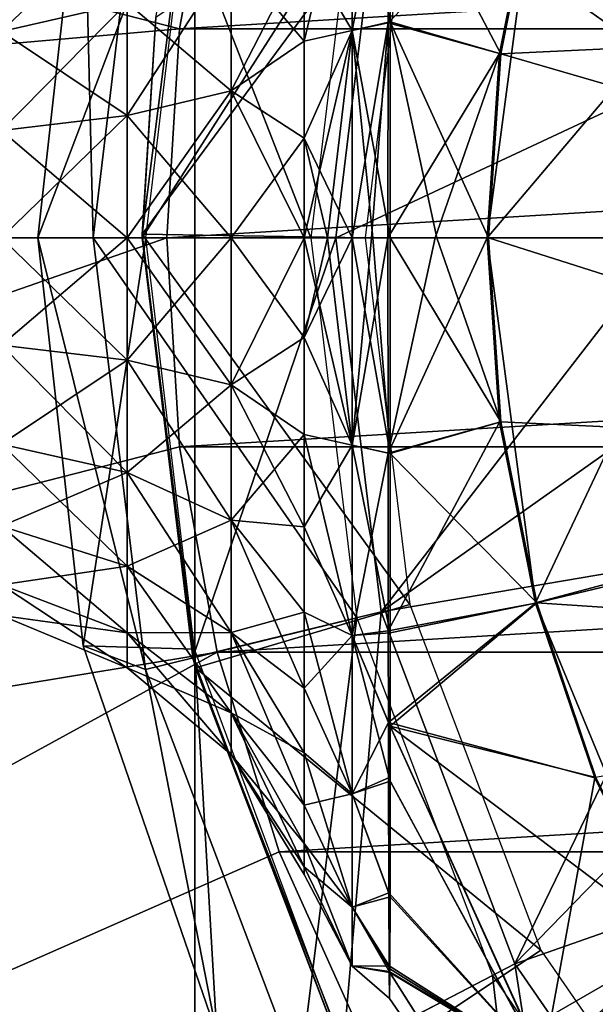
# Model space of a CAD drawing. Header units: millimetres. Extents: x -110 to 119, y -127 to 212.
# Tile 40 of 186: x -90.99 to -86.09, y -6.52 to 1.86. Entities that reach past the tile are written whole.
import ezdxf

# ---------------------------------------------------------------- set-up
doc = ezdxf.new("R2010")
doc.units = ezdxf.units.MM
doc.header["$LTSCALE"] = 26.699852
for name, color, linetype in [('10', 7, 'CONTINUOUS'), ('18', 7, 'CONTINUOUS'), ('22', 7, 'CONTINUOUS'), ('426', 7, 'CONTINUOUS'), ('427', 7, 'CONTINUOUS'), ('428', 7, 'CONTINUOUS'), ('429', 7, 'CONTINUOUS'), ('430', 7, 'CONTINUOUS'), ('431', 7, 'CONTINUOUS'), ('501', 7, 'CONTINUOUS'), ('502', 7, 'CONTINUOUS'), ('503', 7, 'CONTINUOUS'), ('504', 7, 'CONTINUOUS'), ('506', 7, 'CONTINUOUS'), ('507', 7, 'CONTINUOUS'), ('508', 7, 'CONTINUOUS'), ('511', 7, 'CONTINUOUS'), ('512', 7, 'CONTINUOUS'), ('514', 7, 'CONTINUOUS'), ('516', 7, 'CONTINUOUS'), ('521', 7, 'CONTINUOUS'), ('522', 7, 'CONTINUOUS'), ('53', 7, 'CONTINUOUS'), ('54', 7, 'CONTINUOUS'), ('6', 7, 'CONTINUOUS'), ('9', 7, 'CONTINUOUS')]:
    doc.layers.add(name, color=color, linetype=linetype)

msp = doc.modelspace()

# ---------------------------------------------------------------- linework, layer by layer
at = {"layer": '10', "color": 7, "linetype": 'CONTINUOUS', "true_color": 0xa2afbf}
for points in [[(-109.3275, 6.8282, -53), (-110, 0, -53), (-89.6321, 1.7803, -36), (-109.3275, 6.8282, -53)], [(-89.3118, 3.5268, -36), (-109.3275, 6.8282, -53), (-89.6321, 1.7803, -36), (-89.3118, 3.5268, -36)], [(-110, 0, -53), (-89.7402, 0, -36), (-89.6321, 1.7803, -36), (-110, 0, -53)]]:
    msp.add_3dface(points, dxfattribs=at)
at = {"layer": '18', "color": 7, "linetype": 'CONTINUOUS', "true_color": 0xa2afbf}
for points in [[(-89.5, 8.3716, -21), (-89.5, -8.3716, -21), (-60.5, 8.3716, -21), (-89.5, 8.3716, -21)], [(-60.5, 8.3716, -21), (-89.5, -8.3716, -21), (-60.5, -8.3716, -21), (-60.5, 8.3716, -21)]]:
    msp.add_3dface(points, dxfattribs=at)
at = {"layer": '22', "color": 7, "linetype": 'CONTINUOUS', "true_color": 0xa2afbf}
for points in [[(-89.5, -8.3716, -21), (-89.5, 8.3716, -21), (-89.5, -8.3716, -35), (-89.5, -8.3716, -21)], [(-89.5, -8.3716, -35), (-89.5, 8.3716, -21), (-89.5, 8.3716, -35), (-89.5, -8.3716, -35)]]:
    msp.add_3dface(points, dxfattribs=at)
at = {"layer": '426', "color": 7, "linetype": 'CONTINUOUS', "true_color": 0xa2afbf}
for points in [[(-87.9135, -3.1828, 20.8), (-85.45, 0, 40.7), (-88.3, 0, 20.8), (-87.9135, -3.1828, 20.8)], [(-85.3579, -1.3754, 40.7), (-85.45, 0, 40.7), (-87.9135, -3.1828, 20.8), (-85.3579, -1.3754, 40.7)], [(-85.0939, -2.7047, 40.7), (-85.3579, -1.3754, 40.7), (-87.9135, -3.1828, 20.8), (-85.0939, -2.7047, 40.7)], [(-86.7766, -6.1807, 20.8), (-85.0939, -2.7047, 40.7), (-87.9135, -3.1828, 20.8), (-86.7766, -6.1807, 20.8)], [(-84.6535, -3.9986, 40.7), (-85.0939, -2.7047, 40.7), (-86.7766, -6.1807, 20.8), (-84.6535, -3.9986, 40.7)], [(-84.05, -5.225, 40.7), (-84.6535, -3.9986, 40.7), (-86.7766, -6.1807, 20.8), (-84.05, -5.225, 40.7)], [(-84.9553, -8.8194, 20.8), (-84.05, -5.225, 40.7), (-86.7766, -6.1807, 20.8), (-84.9553, -8.8194, 20.8)]]:
    msp.add_3dface(points, dxfattribs=at)
at = {"layer": '427', "color": 7, "linetype": 'CONTINUOUS', "true_color": 0xa2afbf}
for points in [[(-89.517, -3.5722, 17.5), (-88.3, 0, 20.8), (-89.95, 0, 17.5), (-89.517, -3.5722, 17.5)], [(-87.9135, -3.1828, 20.8), (-88.3, 0, 20.8), (-89.517, -3.5722, 17.5), (-87.9135, -3.1828, 20.8)], [(-88.24, -6.9429, 17.5), (-87.9135, -3.1828, 20.8), (-89.517, -3.5722, 17.5), (-88.24, -6.9429, 17.5)], [(-86.7766, -6.1807, 20.8), (-87.9135, -3.1828, 20.8), (-88.24, -6.9429, 17.5), (-86.7766, -6.1807, 20.8)], [(-86.1935, -9.9101, 17.5), (-86.7766, -6.1807, 20.8), (-88.24, -6.9429, 17.5), (-86.1935, -9.9101, 17.5)], [(-84.9553, -8.8194, 20.8), (-86.7766, -6.1807, 20.8), (-86.1935, -9.9101, 17.5), (-84.9553, -8.8194, 20.8)]]:
    msp.add_3dface(points, dxfattribs=at)
at = {"layer": '428', "color": 7, "linetype": 'CONTINUOUS', "true_color": 0xa2afbf}
for points in [[(-89.4797, 3.7205, 12.5), (-89.9499, 0.0316, 12.5), (-89.4797, 3.7205, 17.5), (-89.4797, 3.7205, 12.5)], [(-89.4797, 3.7205, 17.5), (-89.9499, 0.0316, 12.5), (-89.8319, 1.8751, 17.5), (-89.4797, 3.7205, 17.5)], [(-89.9499, 0.0316, 12.5), (-89.95, 0, 17.5), (-89.8319, 1.8751, 17.5), (-89.9499, 0.0316, 12.5)], [(-89.4951, -3.6595, 12.5), (-89.95, 0, 17.5), (-89.9499, 0.0316, 12.5), (-89.4951, -3.6595, 12.5)], [(-89.517, -3.5722, 17.5), (-89.95, 0, 17.5), (-89.4951, -3.6595, 12.5), (-89.517, -3.5722, 17.5)], [(-88.24, -6.9429, 17.5), (-89.517, -3.5722, 17.5), (-89.4951, -3.6595, 12.5), (-88.24, -6.9429, 17.5)], [(-88.143, -7.1245, 12.5), (-88.24, -6.9429, 17.5), (-89.4951, -3.6595, 12.5), (-88.143, -7.1245, 12.5)]]:
    msp.add_3dface(points, dxfattribs=at)
at = {"layer": '429', "color": 7, "linetype": 'CONTINUOUS', "true_color": 0xa2afbf}
for points in [[(-89.9499, 0.0316, 12.5), (-89.4797, 3.7205, 12.5), (-87.6706, 3.1223, 12.5), (-89.9499, 0.0316, 12.5)], [(-88.0497, 0, 12.5), (-89.9499, 0.0316, 12.5), (-87.6706, 3.1223, 12.5), (-88.0497, 0, 12.5)], [(-89.4951, -3.6595, 12.5), (-89.9499, 0.0316, 12.5), (-87.6706, -3.1223, 12.5), (-89.4951, -3.6595, 12.5)], [(-89.9499, 0.0316, 12.5), (-88.0497, 0, 12.5), (-87.6706, -3.1223, 12.5), (-89.9499, 0.0316, 12.5)], [(-86.5554, -6.0634, 12.5), (-89.4951, -3.6595, 12.5), (-87.6706, -3.1223, 12.5), (-86.5554, -6.0634, 12.5)], [(-88.143, -7.1245, 12.5), (-89.4951, -3.6595, 12.5), (-86.5554, -6.0634, 12.5), (-88.143, -7.1245, 12.5)], [(-84.7685, -8.6529, 12.5), (-88.143, -7.1245, 12.5), (-86.5554, -6.0634, 12.5), (-84.7685, -8.6529, 12.5)]]:
    msp.add_3dface(points, dxfattribs=at)
at = {"layer": '430', "color": 7, "linetype": 'CONTINUOUS', "true_color": 0xa2afbf}
for points in [[(-88.3, 0, 20.8), (-85.3579, 1.3754, 40.7), (-87.9136, 3.1825, 20.8), (-88.3, 0, 20.8)], [(-85.3579, 1.3754, 40.7), (-85.0939, 2.7047, 40.7), (-87.9136, 3.1825, 20.8), (-85.3579, 1.3754, 40.7)], [(-85.45, 0, 40.7), (-85.3579, 1.3754, 40.7), (-88.3, 0, 20.8), (-85.45, 0, 40.7)]]:
    msp.add_3dface(points, dxfattribs=at)
at = {"layer": '431', "color": 7, "linetype": 'CONTINUOUS', "true_color": 0xa2afbf}
for points in [[(-89.95, 0, 17.5), (-88.3, 0, 20.8), (-87.9136, 3.1825, 20.8), (-89.95, 0, 17.5)], [(-89.8319, 1.8751, 17.5), (-89.95, 0, 17.5), (-87.9136, 3.1825, 20.8), (-89.8319, 1.8751, 17.5)]]:
    msp.add_3dface(points, dxfattribs=at)
at = {"layer": '501', "color": 7, "linetype": 'CONTINUOUS', "true_color": 0xa2afbf}
for points in [[(-81.2362, 1.8317, 42.1), (-86.5906, 3.1063, 42.1), (-80.4678, 3.514, 42.1), (-81.2362, 1.8317, 42.1)], [(-86.897, 1.5668, 42.1), (-86.5906, 3.1063, 42.1), (-81.2362, 1.8317, 42.1), (-86.897, 1.5668, 42.1)], [(-81.4997, 0, 42.1), (-86.897, 1.5668, 42.1), (-81.2362, 1.8317, 42.1), (-81.4997, 0, 42.1)], [(-86.9997, 0, 42.1), (-86.897, 1.5668, 42.1), (-81.4997, 0, 42.1), (-86.9997, 0, 42.1)], [(-86.897, -1.5668, 42.1), (-86.9997, 0, 42.1), (-81.2362, -1.8317, 42.1), (-86.897, -1.5668, 42.1)], [(-86.9997, 0, 42.1), (-81.4997, 0, 42.1), (-81.2362, -1.8317, 42.1), (-86.9997, 0, 42.1)], [(-86.5906, -3.1063, 42.1), (-86.897, -1.5668, 42.1), (-81.2362, -1.8317, 42.1), (-86.5906, -3.1063, 42.1)], [(-80.4678, -3.514, 42.1), (-86.5906, -3.1063, 42.1), (-81.2362, -1.8317, 42.1), (-80.4678, -3.514, 42.1)], [(-86.086, -4.5927, 42.1), (-86.5906, -3.1063, 42.1), (-80.4678, -3.514, 42.1), (-86.086, -4.5927, 42.1)]]:
    msp.add_3dface(points, dxfattribs=at)
at = {"layer": '502', "color": 7, "linetype": 'CONTINUOUS', "true_color": 0xa2afbf}
for points in [[(-87.8568, 0, 56.4842), (-87.8562, -1.8334, 56.219), (-87.4555, 0, 57.2295), (-87.8568, 0, 56.4842)], [(-87.4555, 0, 57.2295), (-87.8562, -1.8334, 56.219), (-87.0111, 0, 57.95), (-87.4555, 0, 57.2295)], [(-87.0111, 0, 57.95), (-87.8562, -1.8334, 56.219), (-86.9084, -1.5678, 57.95), (-87.0111, 0, 57.95)], [(-87.8377, 0, 43.5453), (-86.897, -1.5668, 42.1), (-87.8379, -1.8361, 43.8112), (-87.8377, 0, 43.5453)], [(-87.4397, 0, 42.8105), (-86.897, -1.5668, 42.1), (-87.8377, 0, 43.5453), (-87.4397, 0, 42.8105)], [(-86.9997, 0, 42.1), (-86.897, -1.5668, 42.1), (-87.4397, 0, 42.8105), (-86.9997, 0, 42.1)], [(-87.8562, -1.8334, 56.219), (-87.8542, -3.3461, 55.553), (-86.9084, -1.5678, 57.95), (-87.8562, -1.8334, 56.219)], [(-86.9084, -1.5678, 57.95), (-87.8542, -3.3461, 55.553), (-86.6019, -3.1088, 57.95), (-86.9084, -1.5678, 57.95)], [(-86.897, -1.5668, 42.1), (-86.5906, -3.1063, 42.1), (-87.8379, -1.8361, 43.8112), (-86.897, -1.5668, 42.1)], [(-87.8379, -1.8361, 43.8112), (-86.5906, -3.1063, 42.1), (-87.8378, -3.3631, 44.4865), (-87.8379, -1.8361, 43.8112)], [(-87.8542, -3.3461, 55.553), (-87.8528, -4.1255, 55.0005), (-86.6019, -3.1088, 57.95), (-87.8542, -3.3461, 55.553)], [(-86.6019, -3.1088, 57.95), (-87.8528, -4.1255, 55.0005), (-86.0968, -4.5966, 57.95), (-86.6019, -3.1088, 57.95)], [(-86.5906, -3.1063, 42.1), (-86.086, -4.5927, 42.1), (-87.838, -4.1583, 45.056), (-86.5906, -3.1063, 42.1)], [(-87.8378, -3.3631, 44.4865), (-86.5906, -3.1063, 42.1), (-87.838, -4.1583, 45.056), (-87.8378, -3.3631, 44.4865)], [(-87.8528, -4.1255, 55.0005), (-86.539, -7.0286, 54.9666), (-86.0968, -4.5966, 57.95), (-87.8528, -4.1255, 55.0005)], [(-86.539, -7.0286, 54.9666), (-87.8528, -4.1255, 55.0005), (-87.8518, -4.5958, 54.5712), (-86.539, -7.0286, 54.9666)], [(-87.838, -4.1583, 45.056), (-86.5269, -7.0413, 45.0907), (-87.8382, -4.6258, 45.4883), (-87.838, -4.1583, 45.056)], [(-86.086, -4.5927, 42.1), (-85.3917, -6.0003, 42.1), (-87.838, -4.1583, 45.056), (-86.086, -4.5927, 42.1)], [(-87.838, -4.1583, 45.056), (-85.3917, -6.0003, 42.1), (-86.5269, -7.0413, 45.0907), (-87.838, -4.1583, 45.056)], [(-87.8488, -5.5769, 53.3006), (-86.539, -7.0286, 54.9666), (-87.8518, -4.5958, 54.5712), (-87.8488, -5.5769, 53.3006)], [(-86.0968, -4.5966, 57.95), (-86.539, -7.0286, 54.9666), (-85.4019, -6.0057, 57.95), (-86.0968, -4.5966, 57.95)], [(-87.8382, -4.6258, 45.4883), (-86.5269, -7.0413, 45.0907), (-87.839, -5.61, 46.785), (-87.8382, -4.6258, 45.4883)], [(-87.8464, -6.1978, 51.8817), (-86.539, -7.0286, 54.9666), (-87.8488, -5.5769, 53.3006), (-87.8464, -6.1978, 51.8817)], [(-87.839, -5.61, 46.785), (-86.5269, -7.0413, 45.0907), (-87.8409, -6.2229, 48.2327), (-87.839, -5.61, 46.785)], [(-85.4019, -6.0057, 57.95), (-86.539, -7.0286, 54.9666), (-84.529, -7.3121, 57.95), (-85.4019, -6.0057, 57.95)], [(-85.3917, -6.0003, 42.1), (-84.5197, -7.3053, 42.1), (-86.5269, -7.0413, 45.0907), (-85.3917, -6.0003, 42.1)], [(-87.8461, -6.244, 51.7213), (-86.539, -7.0286, 54.9666), (-87.8464, -6.1978, 51.8817), (-87.8461, -6.244, 51.7213)], [(-86.1527, -8.9265, 51.7046), (-86.539, -7.0286, 54.9666), (-87.8461, -6.244, 51.7213), (-86.1527, -8.9265, 51.7046)], [(-86.1527, -8.9265, 51.7046), (-87.8461, -6.244, 51.7213), (-87.843, -6.4738, 50.0707), (-86.1527, -8.9265, 51.7046)], [(-87.8411, -6.253, 48.3416), (-86.1475, -8.9311, 48.3521), (-87.843, -6.4738, 50.0707), (-87.8411, -6.253, 48.3416)], [(-86.5269, -7.0413, 45.0907), (-87.8411, -6.253, 48.3416), (-87.8409, -6.2229, 48.2327), (-86.5269, -7.0413, 45.0907)], [(-86.5269, -7.0413, 45.0907), (-86.1475, -8.9311, 48.3521), (-87.8411, -6.253, 48.3416), (-86.5269, -7.0413, 45.0907)], [(-86.1475, -8.9311, 48.3521), (-86.1527, -8.9265, 51.7046), (-87.843, -6.4738, 50.0707), (-86.1475, -8.9311, 48.3521)]]:
    msp.add_3dface(points, dxfattribs=at)
at = {"layer": '503', "color": 7, "linetype": 'CONTINUOUS', "true_color": 0xa2afbf}
for points in [[(-87.0111, 0, 57.95), (-86.9084, -1.5678, 57.95), (-87.0111, 0, 60.4472), (-87.0111, 0, 57.95)], [(-87.0111, 0, 60.4472), (-86.9084, -1.5678, 57.95), (-86.602, -3.1084, 60.4472), (-87.0111, 0, 60.4472)], [(-86.9084, -1.5678, 57.95), (-86.6019, -3.1088, 57.95), (-86.602, -3.1084, 60.4472), (-86.9084, -1.5678, 57.95)], [(-86.6019, -3.1088, 57.95), (-86.0968, -4.5966, 57.95), (-86.602, -3.1084, 60.4472), (-86.6019, -3.1088, 57.95)], [(-86.602, -3.1084, 60.4472), (-86.0968, -4.5966, 57.95), (-85.4022, -6.0053, 60.4472), (-86.602, -3.1084, 60.4472)], [(-86.0968, -4.5966, 57.95), (-85.4019, -6.0057, 57.95), (-85.4022, -6.0053, 60.4472), (-86.0968, -4.5966, 57.95)]]:
    msp.add_3dface(points, dxfattribs=at)
at = {"layer": '504', "color": 7, "linetype": 'CONTINUOUS', "true_color": 0xa2afbf}
for points in [[(-87.0111, 0, 60.4472), (-86.602, -3.1084, 60.4472), (-85.1347, 0, 60.95), (-87.0111, 0, 60.4472)], [(-85.1347, 0, 60.95), (-86.602, -3.1084, 60.4472), (-84.7891, -2.6236, 60.95), (-85.1347, 0, 60.95)], [(-86.602, -3.1084, 60.4472), (-85.4022, -6.0053, 60.4472), (-84.7891, -2.6236, 60.95), (-86.602, -3.1084, 60.4472)]]:
    msp.add_3dface(points, dxfattribs=at)
at = {"layer": '506', "color": 7, "linetype": 'CONTINUOUS', "true_color": 0xa2afbf}
for points in [[(-87.8378, 3.3554, 44.4819), (-86.897, 1.5668, 42.1), (-87.8379, 1.8384, 43.8119), (-87.8378, 3.3554, 44.4819)], [(-86.5906, 3.1063, 42.1), (-86.897, 1.5668, 42.1), (-87.8378, 3.3554, 44.4819), (-86.5906, 3.1063, 42.1)], [(-87.8562, 1.8296, 56.2201), (-86.6019, 3.1088, 57.95), (-87.8542, 3.3524, 55.5492), (-87.8562, 1.8296, 56.2201)], [(-86.9084, 1.5678, 57.95), (-86.6019, 3.1088, 57.95), (-87.8562, 1.8296, 56.2201), (-86.9084, 1.5678, 57.95)], [(-87.8568, 0, 56.4842), (-86.9084, 1.5678, 57.95), (-87.8562, 1.8296, 56.2201), (-87.8568, 0, 56.4842)], [(-86.897, 1.5668, 42.1), (-86.9997, 0, 42.1), (-87.8379, 1.8384, 43.8119), (-86.897, 1.5668, 42.1)], [(-86.9997, 0, 42.1), (-87.4397, 0, 42.8105), (-87.8379, 1.8384, 43.8119), (-86.9997, 0, 42.1)], [(-87.4397, 0, 42.8105), (-87.8377, 0, 43.5453), (-87.8379, 1.8384, 43.8119), (-87.4397, 0, 42.8105)], [(-87.8568, 0, 56.4842), (-87.4555, 0, 57.2295), (-86.9084, 1.5678, 57.95), (-87.8568, 0, 56.4842)], [(-87.4555, 0, 57.2295), (-87.0111, 0, 57.95), (-86.9084, 1.5678, 57.95), (-87.4555, 0, 57.2295)]]:
    msp.add_3dface(points, dxfattribs=at)
at = {"layer": '507', "color": 7, "linetype": 'CONTINUOUS', "true_color": 0xa2afbf}
for points in [[(-87.0111, 0, 57.95), (-87.0111, 0, 60.4472), (-86.6019, 3.1087, 60.4472), (-87.0111, 0, 57.95)], [(-86.9084, 1.5678, 57.95), (-87.0111, 0, 57.95), (-86.6019, 3.1087, 60.4472), (-86.9084, 1.5678, 57.95)], [(-86.6019, 3.1088, 57.95), (-86.9084, 1.5678, 57.95), (-86.6019, 3.1087, 60.4472), (-86.6019, 3.1088, 57.95)]]:
    msp.add_3dface(points, dxfattribs=at)
at = {"layer": '508', "color": 7, "linetype": 'CONTINUOUS', "true_color": 0xa2afbf}
for points in [[(-87.0111, 0, 60.4472), (-84.7891, 2.6236, 60.95), (-86.6019, 3.1087, 60.4472), (-87.0111, 0, 60.4472)], [(-87.0111, 0, 60.4472), (-85.1347, 0, 60.95), (-84.7891, 2.6236, 60.95), (-87.0111, 0, 60.4472)]]:
    msp.add_3dface(points, dxfattribs=at)
at = {"layer": '511', "color": 7, "linetype": 'CONTINUOUS', "true_color": 0xa2afbf}
for points in [[(-88.3717, 0, 55.8698), (-88.5688, 0, 55.445), (-88.5688, -0.8479, 55.3783), (-88.3717, 0, 55.8698)], [(-88.1602, 0, 56.2877), (-88.3717, 0, 55.8698), (-88.5688, -0.8479, 55.3783), (-88.1602, 0, 56.2877)], [(-88.1602, -1.7641, 56.0341), (-88.1602, 0, 56.2877), (-88.5688, -0.8479, 55.3783), (-88.1602, -1.7641, 56.0341)], [(-88.3717, 0, 44.1802), (-88.1602, -1.7641, 44.0159), (-88.5688, 0, 44.605), (-88.3717, 0, 44.1802)], [(-88.5688, 0, 44.605), (-88.1602, -1.7641, 44.0159), (-88.5688, -0.8479, 44.6717), (-88.5688, 0, 44.605)], [(-88.1602, 0, 43.7623), (-88.1602, -1.7641, 44.0159), (-88.3717, 0, 44.1802), (-88.1602, 0, 43.7623)], [(-88.5688, -1.6749, 55.1797), (-88.1602, -1.7641, 56.0341), (-88.5688, -0.8479, 55.3783), (-88.5688, -1.6749, 55.1797)], [(-88.5688, -0.8479, 44.6717), (-88.1602, -1.7641, 44.0159), (-88.5688, -1.6749, 44.8703), (-88.5688, -0.8479, 44.6717)], [(-88.5688, -2.4606, 54.8543), (-88.1602, -1.7641, 56.0341), (-88.5688, -1.6749, 55.1797), (-88.5688, -2.4606, 54.8543)], [(-88.1602, -1.7641, 44.0159), (-88.1602, -3.3855, 44.7563), (-88.5688, -1.6749, 44.8703), (-88.1602, -1.7641, 44.0159)], [(-88.5688, -1.6749, 44.8703), (-88.1602, -3.3855, 44.7563), (-88.5688, -2.4606, 45.1957), (-88.5688, -1.6749, 44.8703)], [(-88.1602, -3.3855, 55.2937), (-88.1602, -1.7641, 56.0341), (-88.5688, -2.4606, 54.8543), (-88.1602, -3.3855, 55.2937)], [(-88.5688, -3.1858, 54.4099), (-88.1602, -3.3855, 55.2937), (-88.5688, -2.4606, 54.8543), (-88.5688, -3.1858, 54.4099)], [(-88.5688, -2.4606, 45.1957), (-88.1602, -3.3855, 44.7563), (-88.5688, -3.1858, 45.6401), (-88.5688, -2.4606, 45.1957)], [(-88.5688, -3.8325, 53.8575), (-88.1602, -3.3855, 55.2937), (-88.5688, -3.1858, 54.4099), (-88.5688, -3.8325, 53.8575)], [(-88.1602, -3.3855, 44.7563), (-88.1602, -4.7327, 45.9235), (-88.5688, -3.1858, 45.6401), (-88.1602, -3.3855, 44.7563)], [(-88.5688, -3.1858, 45.6401), (-88.1602, -4.7327, 45.9235), (-88.5688, -3.8325, 46.1925), (-88.5688, -3.1858, 45.6401)], [(-88.1602, -4.7327, 54.1265), (-88.1602, -3.3855, 55.2937), (-88.5688, -3.8325, 53.8575), (-88.1602, -4.7327, 54.1265)], [(-88.5688, -4.3849, 53.2108), (-88.1602, -4.7327, 54.1265), (-88.5688, -3.8325, 53.8575), (-88.5688, -4.3849, 53.2108)], [(-88.5688, -3.8325, 46.1925), (-88.1602, -4.7327, 45.9235), (-88.5688, -4.3849, 46.8392), (-88.5688, -3.8325, 46.1925)], [(-88.5688, -4.8293, 52.4856), (-88.1602, -4.7327, 54.1265), (-88.5688, -4.3849, 53.2108), (-88.5688, -4.8293, 52.4856)], [(-88.1602, -4.7327, 45.9235), (-88.1602, -5.6966, 47.4231), (-88.5688, -4.3849, 46.8392), (-88.1602, -4.7327, 45.9235)], [(-88.5688, -4.3849, 46.8392), (-88.1602, -5.6966, 47.4231), (-88.5688, -4.8293, 47.5644), (-88.5688, -4.3849, 46.8392)], [(-88.1602, -5.6966, 52.6269), (-88.1602, -4.7327, 54.1265), (-88.5688, -4.8293, 52.4856), (-88.1602, -5.6966, 52.6269)], [(-88.5688, -5.1547, 51.6999), (-88.1602, -5.6966, 52.6269), (-88.5688, -4.8293, 52.4856), (-88.5688, -5.1547, 51.6999)], [(-88.5688, -4.8293, 47.5644), (-88.1602, -5.6966, 47.4231), (-88.5688, -5.1547, 48.3501), (-88.5688, -4.8293, 47.5644)], [(-88.5688, -5.3533, 50.8729), (-88.1602, -5.6966, 52.6269), (-88.5688, -5.1547, 51.6999), (-88.5688, -5.3533, 50.8729)], [(-88.1602, -5.6966, 47.4231), (-88.1602, -6.1989, 49.1336), (-88.5688, -5.1547, 48.3501), (-88.1602, -5.6966, 47.4231)], [(-88.5688, -5.1547, 48.3501), (-88.1602, -6.1989, 49.1336), (-88.5688, -5.3533, 49.1771), (-88.5688, -5.1547, 48.3501)], [(-88.1602, -6.1989, 50.9164), (-88.1602, -5.6966, 52.6269), (-88.5688, -5.3533, 50.8729), (-88.1602, -6.1989, 50.9164)], [(-88.5688, -5.42, 50.025), (-88.1602, -6.1989, 50.9164), (-88.5688, -5.3533, 50.8729), (-88.5688, -5.42, 50.025)], [(-88.5688, -5.3533, 49.1771), (-88.1602, -6.1989, 49.1336), (-88.5688, -5.42, 50.025), (-88.5688, -5.3533, 49.1771)], [(-88.1602, -6.1989, 49.1336), (-88.1602, -6.1989, 50.9164), (-88.5688, -5.42, 50.025), (-88.1602, -6.1989, 49.1336)]]:
    msp.add_3dface(points, dxfattribs=at)
at = {"layer": '512', "color": 7, "linetype": 'CONTINUOUS', "true_color": 0xa2afbf}
for points in [[(-88.1602, 3.386, 44.7566), (-88.1602, 1.7645, 44.016), (-88.5688, 2.4606, 45.1957), (-88.1602, 3.386, 44.7566)], [(-88.1602, 1.7643, 56.034), (-88.1602, 3.3857, 55.2936), (-88.5688, 1.6749, 55.1797), (-88.1602, 1.7643, 56.034)], [(-88.5688, 1.6749, 55.1797), (-88.1602, 3.3857, 55.2936), (-88.5688, 2.4606, 54.8543), (-88.5688, 1.6749, 55.1797)], [(-88.5688, 2.4606, 45.1957), (-88.1602, 1.7645, 44.016), (-88.5688, 1.6749, 44.8703), (-88.5688, 2.4606, 45.1957)], [(-88.1602, 1.7645, 44.016), (-88.1602, 0, 43.7623), (-88.5688, 0.8479, 44.6717), (-88.1602, 1.7645, 44.016)], [(-88.5688, 1.6749, 44.8703), (-88.1602, 1.7645, 44.016), (-88.5688, 0.8479, 44.6717), (-88.5688, 1.6749, 44.8703)], [(-88.5688, 0, 55.445), (-88.3717, 0, 55.8698), (-88.1602, 1.7643, 56.034), (-88.5688, 0, 55.445)], [(-88.5688, 0, 55.445), (-88.1602, 1.7643, 56.034), (-88.5688, 0.8479, 55.3783), (-88.5688, 0, 55.445)], [(-88.5688, 0.8479, 55.3783), (-88.1602, 1.7643, 56.034), (-88.5688, 1.6749, 55.1797), (-88.5688, 0.8479, 55.3783)], [(-88.3717, 0, 55.8698), (-88.1602, 0, 56.2877), (-88.1602, 1.7643, 56.034), (-88.3717, 0, 55.8698)], [(-88.1602, 0, 43.7623), (-88.3717, 0, 44.1802), (-88.5688, 0.8479, 44.6717), (-88.1602, 0, 43.7623)], [(-88.3717, 0, 44.1802), (-88.5688, 0, 44.605), (-88.5688, 0.8479, 44.6717), (-88.3717, 0, 44.1802)]]:
    msp.add_3dface(points, dxfattribs=at)
at = {"layer": '514', "color": 7, "linetype": 'CONTINUOUS', "true_color": 0xa2afbf}
for points in [[(-91.1456, 0, 53.2723), (-91.1456, -0.9149, 53.1408), (-90.0776, 0, 53.722), (-91.1456, 0, 53.2723)], [(-90.0776, 0, 53.722), (-91.1456, -0.9149, 53.1408), (-90.0776, -1.0416, 53.5723), (-90.0776, 0, 53.722)], [(-91.1456, -0.9149, 46.9092), (-91.1456, 0, 46.7777), (-90.0776, -1.0416, 46.4777), (-91.1456, -0.9149, 46.9092)], [(-90.0776, -1.0416, 46.4777), (-91.1456, 0, 46.7777), (-90.0776, 0, 46.328), (-90.0776, -1.0416, 46.4777)], [(-90.0776, 0, 53.722), (-90.0776, -1.0416, 53.5723), (-89.1917, 0, 54.4692), (-90.0776, 0, 53.722)], [(-89.1917, 0, 54.4692), (-90.0776, -1.0416, 53.5723), (-89.1917, -1.2521, 54.2891), (-89.1917, 0, 54.4692)], [(-90.0776, -1.0416, 46.4777), (-90.0776, 0, 46.328), (-89.1917, -1.2521, 45.7609), (-90.0776, -1.0416, 46.4777)], [(-89.1917, -1.2521, 45.7609), (-90.0776, 0, 46.328), (-89.1917, 0, 45.5808), (-89.1917, -1.2521, 45.7609)], [(-88.5688, -0.8479, 55.3783), (-88.5688, 0, 55.445), (-89.1917, -1.2521, 54.2891), (-88.5688, -0.8479, 55.3783)], [(-88.5688, 0, 55.445), (-89.1917, 0, 54.4692), (-89.1917, -1.2521, 54.2891), (-88.5688, 0, 55.445)], [(-88.5688, 0, 44.605), (-88.5688, -0.8479, 44.6717), (-89.1917, 0, 45.5808), (-88.5688, 0, 44.605)], [(-88.5688, -0.8479, 44.6717), (-89.1917, -1.2521, 45.7609), (-89.1917, 0, 45.5808), (-88.5688, -0.8479, 44.6717)], [(-91.1456, -0.9149, 53.1408), (-91.1456, -1.7556, 52.7568), (-90.0776, -1.0416, 53.5723), (-91.1456, -0.9149, 53.1408)], [(-91.1456, -1.7556, 47.2932), (-91.1456, -0.9149, 46.9092), (-90.0776, -1.9988, 46.9149), (-91.1456, -1.7556, 47.2932)], [(-90.0776, -1.9988, 46.9149), (-91.1456, -0.9149, 46.9092), (-90.0776, -1.0416, 46.4777), (-90.0776, -1.9988, 46.9149)], [(-88.5688, -0.8479, 44.6717), (-88.5688, -1.6749, 44.8703), (-89.1917, -1.2521, 45.7609), (-88.5688, -0.8479, 44.6717)], [(-88.5688, -1.6749, 55.1797), (-88.5688, -0.8479, 55.3783), (-89.1917, -1.2521, 54.2891), (-88.5688, -1.6749, 55.1797)], [(-90.0776, -1.0416, 53.5723), (-91.1456, -1.7556, 52.7568), (-90.0776, -1.9988, 53.1351), (-90.0776, -1.0416, 53.5723)], [(-90.0776, -1.0416, 53.5723), (-90.0776, -1.9988, 53.1351), (-89.1917, -1.2521, 54.2891), (-90.0776, -1.0416, 53.5723)], [(-90.0776, -1.9988, 46.9149), (-90.0776, -1.0416, 46.4777), (-89.1917, -2.4027, 46.2863), (-90.0776, -1.9988, 46.9149)], [(-89.1917, -2.4027, 46.2863), (-90.0776, -1.0416, 46.4777), (-89.1917, -1.2521, 45.7609), (-89.1917, -2.4027, 46.2863)], [(-89.1917, -1.2521, 54.2891), (-90.0776, -1.9988, 53.1351), (-89.1917, -2.4027, 53.7637), (-89.1917, -1.2521, 54.2891)], [(-88.5688, -1.6749, 44.8703), (-88.5688, -2.4606, 45.1957), (-89.1917, -1.2521, 45.7609), (-88.5688, -1.6749, 44.8703)], [(-88.5688, -2.4606, 45.1957), (-89.1917, -2.4027, 46.2863), (-89.1917, -1.2521, 45.7609), (-88.5688, -2.4606, 45.1957)], [(-88.5688, -1.6749, 55.1797), (-89.1917, -1.2521, 54.2891), (-89.1917, -2.4027, 53.7637), (-88.5688, -1.6749, 55.1797)], [(-88.5688, -2.4606, 54.8543), (-88.5688, -1.6749, 55.1797), (-89.1917, -2.4027, 53.7637), (-88.5688, -2.4606, 54.8543)], [(-91.1456, -1.7556, 52.7568), (-91.1456, -2.4542, 52.1515), (-90.0776, -1.9988, 53.1351), (-91.1456, -1.7556, 52.7568)], [(-91.1456, -2.4542, 47.8985), (-91.1456, -1.7556, 47.2932), (-90.0776, -2.794, 47.604), (-91.1456, -2.4542, 47.8985)], [(-90.0776, -2.794, 47.604), (-91.1456, -1.7556, 47.2932), (-90.0776, -1.9988, 46.9149), (-90.0776, -2.794, 47.604)], [(-90.0776, -1.9988, 53.1351), (-91.1456, -2.4542, 52.1515), (-90.0776, -2.794, 52.446), (-90.0776, -1.9988, 53.1351)], [(-90.0776, -1.9988, 53.1351), (-90.0776, -2.794, 52.446), (-89.1917, -2.4027, 53.7637), (-90.0776, -1.9988, 53.1351)], [(-90.0776, -2.794, 47.604), (-90.0776, -1.9988, 46.9149), (-89.1917, -3.3587, 47.1147), (-90.0776, -2.794, 47.604)], [(-89.1917, -3.3587, 47.1147), (-90.0776, -1.9988, 46.9149), (-89.1917, -2.4027, 46.2863), (-89.1917, -3.3587, 47.1147)], [(-89.1917, -2.4027, 53.7637), (-90.0776, -2.794, 52.446), (-89.1917, -3.3587, 52.9353), (-89.1917, -2.4027, 53.7637)], [(-88.5688, -2.4606, 45.1957), (-88.5688, -3.1858, 45.6401), (-89.1917, -2.4027, 46.2863), (-88.5688, -2.4606, 45.1957)], [(-88.5688, -3.1858, 45.6401), (-88.5688, -3.8325, 46.1925), (-89.1917, -2.4027, 46.2863), (-88.5688, -3.1858, 45.6401)], [(-88.5688, -3.8325, 46.1925), (-89.1917, -3.3587, 47.1147), (-89.1917, -2.4027, 46.2863), (-88.5688, -3.8325, 46.1925)], [(-88.5688, -3.1858, 54.4099), (-88.5688, -2.4606, 54.8543), (-89.1917, -2.4027, 53.7637), (-88.5688, -3.1858, 54.4099)], [(-88.5688, -3.1858, 54.4099), (-89.1917, -2.4027, 53.7637), (-89.1917, -3.3587, 52.9353), (-88.5688, -3.1858, 54.4099)], [(-91.1456, -2.4542, 52.1515), (-91.1456, -2.9539, 51.374), (-90.0776, -2.794, 52.446), (-91.1456, -2.4542, 52.1515)], [(-91.1456, -2.9539, 48.676), (-91.1456, -2.4542, 47.8985), (-90.0776, -3.3629, 48.4892), (-91.1456, -2.9539, 48.676)], [(-90.0776, -3.3629, 48.4892), (-91.1456, -2.4542, 47.8985), (-90.0776, -2.794, 47.604), (-90.0776, -3.3629, 48.4892)], [(-90.0776, -2.794, 52.446), (-91.1456, -2.9539, 51.374), (-90.0776, -3.3629, 51.5608), (-90.0776, -2.794, 52.446)], [(-90.0776, -2.794, 52.446), (-90.0776, -3.3629, 51.5608), (-89.1917, -3.3587, 52.9353), (-90.0776, -2.794, 52.446)], [(-90.0776, -3.3629, 48.4892), (-90.0776, -2.794, 47.604), (-89.1917, -4.0425, 48.1788), (-90.0776, -3.3629, 48.4892)], [(-89.1917, -4.0425, 48.1788), (-90.0776, -2.794, 47.604), (-89.1917, -3.3587, 47.1147), (-89.1917, -4.0425, 48.1788)], [(-91.1456, -2.9539, 51.374), (-91.1456, -3.2143, 50.4871), (-90.0776, -3.3629, 51.5608), (-91.1456, -2.9539, 51.374)], [(-91.1456, -3.2143, 49.5629), (-91.1456, -2.9539, 48.676), (-90.0776, -3.6594, 49.4989), (-91.1456, -3.2143, 49.5629)], [(-90.0776, -3.6594, 49.4989), (-91.1456, -2.9539, 48.676), (-90.0776, -3.3629, 48.4892), (-90.0776, -3.6594, 49.4989)], [(-91.1456, -3.2143, 50.4871), (-91.1456, -3.2143, 49.5629), (-90.0776, -3.6594, 50.5511), (-91.1456, -3.2143, 50.4871)], [(-90.0776, -3.3629, 51.5608), (-91.1456, -3.2143, 50.4871), (-90.0776, -3.6594, 50.5511), (-90.0776, -3.3629, 51.5608)], [(-90.0776, -3.6594, 50.5511), (-91.1456, -3.2143, 49.5629), (-90.0776, -3.6594, 49.4989), (-90.0776, -3.6594, 50.5511)], [(-88.5688, -3.8325, 53.8575), (-88.5688, -3.1858, 54.4099), (-89.1917, -3.3587, 52.9353), (-88.5688, -3.8325, 53.8575)], [(-89.1917, -3.3587, 52.9353), (-90.0776, -3.3629, 51.5608), (-89.1917, -4.0425, 51.8712), (-89.1917, -3.3587, 52.9353)], [(-90.0776, -3.3629, 51.5608), (-90.0776, -3.6594, 50.5511), (-89.1917, -4.0425, 51.8712), (-90.0776, -3.3629, 51.5608)], [(-90.0776, -3.6594, 49.4989), (-90.0776, -3.3629, 48.4892), (-89.1917, -4.3989, 49.3925), (-90.0776, -3.6594, 49.4989)], [(-89.1917, -4.3989, 49.3925), (-90.0776, -3.3629, 48.4892), (-89.1917, -4.0425, 48.1788), (-89.1917, -4.3989, 49.3925)], [(-88.5688, -3.8325, 46.1925), (-88.5688, -4.3849, 46.8392), (-89.1917, -3.3587, 47.1147), (-88.5688, -3.8325, 46.1925)], [(-88.5688, -4.3849, 46.8392), (-88.5688, -4.8293, 47.5644), (-89.1917, -3.3587, 47.1147), (-88.5688, -4.3849, 46.8392)], [(-88.5688, -4.8293, 47.5644), (-89.1917, -4.0425, 48.1788), (-89.1917, -3.3587, 47.1147), (-88.5688, -4.8293, 47.5644)], [(-88.5688, -4.3849, 53.2108), (-88.5688, -3.8325, 53.8575), (-89.1917, -3.3587, 52.9353), (-88.5688, -4.3849, 53.2108)], [(-88.5688, -4.3849, 53.2108), (-89.1917, -3.3587, 52.9353), (-89.1917, -4.0425, 51.8712), (-88.5688, -4.3849, 53.2108)], [(-90.0776, -3.6594, 50.5511), (-90.0776, -3.6594, 49.4989), (-89.1917, -4.3989, 50.6575), (-90.0776, -3.6594, 50.5511)], [(-89.1917, -4.0425, 51.8712), (-90.0776, -3.6594, 50.5511), (-89.1917, -4.3989, 50.6575), (-89.1917, -4.0425, 51.8712)], [(-89.1917, -4.3989, 50.6575), (-90.0776, -3.6594, 49.4989), (-89.1917, -4.3989, 49.3925), (-89.1917, -4.3989, 50.6575)], [(-88.5688, -4.8293, 47.5644), (-88.5688, -5.1547, 48.3501), (-89.1917, -4.0425, 48.1788), (-88.5688, -4.8293, 47.5644)], [(-88.5688, -5.1547, 48.3501), (-88.5688, -5.3533, 49.1771), (-89.1917, -4.0425, 48.1788), (-88.5688, -5.1547, 48.3501)], [(-88.5688, -5.3533, 49.1771), (-89.1917, -4.3989, 49.3925), (-89.1917, -4.0425, 48.1788), (-88.5688, -5.3533, 49.1771)], [(-88.5688, -5.1547, 51.6999), (-88.5688, -4.8293, 52.4856), (-89.1917, -4.0425, 51.8712), (-88.5688, -5.1547, 51.6999)], [(-88.5688, -5.1547, 51.6999), (-89.1917, -4.0425, 51.8712), (-89.1917, -4.3989, 50.6575), (-88.5688, -5.1547, 51.6999)], [(-88.5688, -4.8293, 52.4856), (-88.5688, -4.3849, 53.2108), (-89.1917, -4.0425, 51.8712), (-88.5688, -4.8293, 52.4856)], [(-88.5688, -5.3533, 49.1771), (-88.5688, -5.42, 50.025), (-89.1917, -4.3989, 49.3925), (-88.5688, -5.3533, 49.1771)], [(-88.5688, -5.42, 50.025), (-88.5688, -5.3533, 50.8729), (-89.1917, -4.3989, 50.6575), (-88.5688, -5.42, 50.025)], [(-88.5688, -5.42, 50.025), (-89.1917, -4.3989, 50.6575), (-89.1917, -4.3989, 49.3925), (-88.5688, -5.42, 50.025)], [(-88.5688, -5.3533, 50.8729), (-88.5688, -5.1547, 51.6999), (-89.1917, -4.3989, 50.6575), (-88.5688, -5.3533, 50.8729)]]:
    msp.add_3dface(points, dxfattribs=at)
at = {"layer": '516', "color": 7, "linetype": 'CONTINUOUS', "true_color": 0xa2afbf}
for points in [[(-91.1456, 2.4542, 52.1515), (-91.1456, 1.7556, 52.7568), (-90.0776, 2.794, 52.446), (-91.1456, 2.4542, 52.1515)], [(-90.0776, 2.794, 52.446), (-91.1456, 1.7556, 52.7568), (-90.0776, 1.9988, 53.1351), (-90.0776, 2.794, 52.446)], [(-91.1456, 1.7556, 47.2932), (-91.1456, 2.4542, 47.8985), (-90.0776, 1.9988, 46.9149), (-91.1456, 1.7556, 47.2932)], [(-88.5688, 1.6749, 55.1797), (-88.5688, 2.4606, 54.8543), (-89.1917, 1.2521, 54.2891), (-88.5688, 1.6749, 55.1797)], [(-88.5688, 2.4606, 54.8543), (-89.1917, 2.4027, 53.7637), (-89.1917, 1.2521, 54.2891), (-88.5688, 2.4606, 54.8543)], [(-88.5688, 2.4606, 45.1957), (-88.5688, 1.6749, 44.8703), (-89.1917, 2.4027, 46.2863), (-88.5688, 2.4606, 45.1957)], [(-89.1917, 1.2521, 45.7609), (-90.0776, 1.9988, 46.9149), (-89.1917, 2.4027, 46.2863), (-89.1917, 1.2521, 45.7609)], [(-90.0776, 1.9988, 53.1351), (-90.0776, 1.0416, 53.5723), (-89.1917, 2.4027, 53.7637), (-90.0776, 1.9988, 53.1351)], [(-89.1917, 2.4027, 53.7637), (-90.0776, 1.0416, 53.5723), (-89.1917, 1.2521, 54.2891), (-89.1917, 2.4027, 53.7637)], [(-88.5688, 1.6749, 44.8703), (-89.1917, 1.2521, 45.7609), (-89.1917, 2.4027, 46.2863), (-88.5688, 1.6749, 44.8703)], [(-90.0776, 1.0416, 46.4777), (-91.1456, 1.7556, 47.2932), (-90.0776, 1.9988, 46.9149), (-90.0776, 1.0416, 46.4777)], [(-91.1456, 1.7556, 52.7568), (-91.1456, 0.9149, 53.1408), (-90.0776, 1.9988, 53.1351), (-91.1456, 1.7556, 52.7568)], [(-90.0776, 1.9988, 53.1351), (-91.1456, 0.9149, 53.1408), (-90.0776, 1.0416, 53.5723), (-90.0776, 1.9988, 53.1351)], [(-90.0776, 1.0416, 46.4777), (-90.0776, 1.9988, 46.9149), (-89.1917, 1.2521, 45.7609), (-90.0776, 1.0416, 46.4777)], [(-91.1456, 0.9149, 46.9092), (-91.1456, 1.7556, 47.2932), (-90.0776, 1.0416, 46.4777), (-91.1456, 0.9149, 46.9092)], [(-88.5688, 0.8479, 55.3783), (-88.5688, 1.6749, 55.1797), (-89.1917, 1.2521, 54.2891), (-88.5688, 0.8479, 55.3783)], [(-88.5688, 1.6749, 44.8703), (-88.5688, 0.8479, 44.6717), (-89.1917, 1.2521, 45.7609), (-88.5688, 1.6749, 44.8703)], [(-90.0776, 0, 53.722), (-89.1917, 0, 54.4692), (-89.1917, 1.2521, 54.2891), (-90.0776, 0, 53.722)], [(-90.0776, 1.0416, 53.5723), (-90.0776, 0, 53.722), (-89.1917, 1.2521, 54.2891), (-90.0776, 1.0416, 53.5723)], [(-89.1917, 0, 45.5808), (-90.0776, 1.0416, 46.4777), (-89.1917, 1.2521, 45.7609), (-89.1917, 0, 45.5808)], [(-88.5688, 0.8479, 44.6717), (-88.5688, 0, 44.605), (-89.1917, 1.2521, 45.7609), (-88.5688, 0.8479, 44.6717)], [(-88.5688, 0, 44.605), (-89.1917, 0, 45.5808), (-89.1917, 1.2521, 45.7609), (-88.5688, 0, 44.605)], [(-89.1917, 0, 54.4692), (-88.5688, 0.8479, 55.3783), (-89.1917, 1.2521, 54.2891), (-89.1917, 0, 54.4692)], [(-91.1456, 0, 53.2723), (-90.0776, 0, 53.722), (-90.0776, 1.0416, 53.5723), (-91.1456, 0, 53.2723)], [(-91.1456, 0.9149, 53.1408), (-91.1456, 0, 53.2723), (-90.0776, 1.0416, 53.5723), (-91.1456, 0.9149, 53.1408)], [(-90.0776, 0, 46.328), (-91.1456, 0.9149, 46.9092), (-90.0776, 1.0416, 46.4777), (-90.0776, 0, 46.328)], [(-89.1917, 0, 45.5808), (-90.0776, 0, 46.328), (-90.0776, 1.0416, 46.4777), (-89.1917, 0, 45.5808)], [(-90.0776, 0, 46.328), (-91.1456, 0, 46.7777), (-91.1456, 0.9149, 46.9092), (-90.0776, 0, 46.328)], [(-88.5688, 0, 55.445), (-88.5688, 0.8479, 55.3783), (-89.1917, 0, 54.4692), (-88.5688, 0, 55.445)]]:
    msp.add_3dface(points, dxfattribs=at)
at = {"layer": '521', "color": 7, "linetype": 'CONTINUOUS', "true_color": 0xa2afbf}
for points in [[(-87.8379, -1.8361, 43.8112), (-88.1602, -1.7641, 44.0159), (-88.1602, 0, 43.7623), (-87.8379, -1.8361, 43.8112)], [(-87.8379, -1.8361, 43.8112), (-88.1602, 0, 43.7623), (-87.9855, 0, 43.6739), (-87.8379, -1.8361, 43.8112)], [(-87.8562, -1.8334, 56.219), (-87.8568, 0, 56.4842), (-88.1602, -1.7641, 56.0341), (-87.8562, -1.8334, 56.219)], [(-88.1602, -1.7641, 56.0341), (-87.8568, 0, 56.4842), (-87.9971, 0, 56.3684), (-88.1602, -1.7641, 56.0341)], [(-88.1602, 0, 56.2877), (-88.1602, -1.7641, 56.0341), (-87.9971, 0, 56.3684), (-88.1602, 0, 56.2877)], [(-87.8377, 0, 43.5453), (-87.8379, -1.8361, 43.8112), (-87.9855, 0, 43.6739), (-87.8377, 0, 43.5453)], [(-87.8379, -1.8361, 43.8112), (-87.8378, -3.3631, 44.4865), (-88.1602, -1.7641, 44.0159), (-87.8379, -1.8361, 43.8112)], [(-87.8378, -3.3631, 44.4865), (-88.1602, -3.3855, 44.7563), (-88.1602, -1.7641, 44.0159), (-87.8378, -3.3631, 44.4865)], [(-87.8562, -1.8334, 56.219), (-88.1602, -1.7641, 56.0341), (-88.1602, -3.3855, 55.2937), (-87.8562, -1.8334, 56.219)], [(-87.8542, -3.3461, 55.553), (-87.8562, -1.8334, 56.219), (-88.1602, -3.3855, 55.2937), (-87.8542, -3.3461, 55.553)], [(-87.8528, -4.1255, 55.0005), (-87.8542, -3.3461, 55.553), (-88.1602, -3.3855, 55.2937), (-87.8528, -4.1255, 55.0005)], [(-87.8378, -3.3631, 44.4865), (-87.838, -4.1583, 45.056), (-88.1602, -3.3855, 44.7563), (-87.8378, -3.3631, 44.4865)], [(-87.838, -4.1583, 45.056), (-87.8382, -4.6258, 45.4883), (-88.1602, -3.3855, 44.7563), (-87.838, -4.1583, 45.056)], [(-87.8528, -4.1255, 55.0005), (-88.1602, -3.3855, 55.2937), (-88.1602, -4.7327, 54.1265), (-87.8528, -4.1255, 55.0005)], [(-87.8382, -4.6258, 45.4883), (-88.1602, -4.7327, 45.9235), (-88.1602, -3.3855, 44.7563), (-87.8382, -4.6258, 45.4883)], [(-87.8518, -4.5958, 54.5712), (-87.8528, -4.1255, 55.0005), (-88.1602, -4.7327, 54.1265), (-87.8518, -4.5958, 54.5712)], [(-87.8488, -5.5769, 53.3006), (-87.8518, -4.5958, 54.5712), (-88.1602, -4.7327, 54.1265), (-87.8488, -5.5769, 53.3006)], [(-87.8382, -4.6258, 45.4883), (-87.839, -5.61, 46.785), (-88.1602, -4.7327, 45.9235), (-87.8382, -4.6258, 45.4883)], [(-87.8488, -5.5769, 53.3006), (-88.1602, -4.7327, 54.1265), (-88.1602, -5.6966, 52.6269), (-87.8488, -5.5769, 53.3006)], [(-87.839, -5.61, 46.785), (-88.1602, -5.6966, 47.4231), (-88.1602, -4.7327, 45.9235), (-87.839, -5.61, 46.785)], [(-87.8464, -6.1978, 51.8817), (-87.8488, -5.5769, 53.3006), (-88.1602, -5.6966, 52.6269), (-87.8464, -6.1978, 51.8817)], [(-87.839, -5.61, 46.785), (-87.8409, -6.2229, 48.2327), (-88.1602, -5.6966, 47.4231), (-87.839, -5.61, 46.785)], [(-87.8464, -6.1978, 51.8817), (-88.1602, -5.6966, 52.6269), (-88.1602, -6.1989, 50.9164), (-87.8464, -6.1978, 51.8817)], [(-87.8409, -6.2229, 48.2327), (-87.8411, -6.253, 48.3416), (-88.1602, -5.6966, 47.4231), (-87.8409, -6.2229, 48.2327)], [(-87.8411, -6.253, 48.3416), (-88.1602, -6.1989, 49.1336), (-88.1602, -5.6966, 47.4231), (-87.8411, -6.253, 48.3416)], [(-87.8461, -6.244, 51.7213), (-87.8464, -6.1978, 51.8817), (-88.1602, -6.1989, 50.9164), (-87.8461, -6.244, 51.7213)], [(-87.843, -6.4738, 50.0707), (-87.8461, -6.244, 51.7213), (-88.1602, -6.1989, 50.9164), (-87.843, -6.4738, 50.0707)], [(-87.8411, -6.253, 48.3416), (-87.843, -6.4738, 50.0707), (-88.1602, -6.1989, 49.1336), (-87.8411, -6.253, 48.3416)], [(-87.843, -6.4738, 50.0707), (-88.1602, -6.1989, 50.9164), (-88.1602, -6.1989, 49.1336), (-87.843, -6.4738, 50.0707)]]:
    msp.add_3dface(points, dxfattribs=at)
at = {"layer": '522', "color": 7, "linetype": 'CONTINUOUS', "true_color": 0xa2afbf}
for points in [[(-87.8378, 3.3554, 44.4819), (-87.8379, 1.8384, 43.8119), (-88.1602, 3.386, 44.7566), (-87.8378, 3.3554, 44.4819)], [(-87.8379, 1.8384, 43.8119), (-88.1602, 1.7645, 44.016), (-88.1602, 3.386, 44.7566), (-87.8379, 1.8384, 43.8119)], [(-87.8542, 3.3524, 55.5492), (-88.1602, 3.3857, 55.2936), (-88.1602, 1.7643, 56.034), (-87.8542, 3.3524, 55.5492)], [(-87.8562, 1.8296, 56.2201), (-87.8542, 3.3524, 55.5492), (-88.1602, 1.7643, 56.034), (-87.8562, 1.8296, 56.2201)], [(-87.8379, 1.8384, 43.8119), (-87.8377, 0, 43.5453), (-88.1602, 1.7645, 44.016), (-87.8379, 1.8384, 43.8119)], [(-88.1602, 0, 56.2877), (-87.8562, 1.8296, 56.2201), (-88.1602, 1.7643, 56.034), (-88.1602, 0, 56.2877)], [(-87.8562, 1.8296, 56.2201), (-88.1602, 0, 56.2877), (-87.9971, 0, 56.3684), (-87.8562, 1.8296, 56.2201)], [(-88.1602, 1.7645, 44.016), (-87.8377, 0, 43.5453), (-87.9855, 0, 43.6739), (-88.1602, 1.7645, 44.016)], [(-88.1602, 0, 43.7623), (-88.1602, 1.7645, 44.016), (-87.9855, 0, 43.6739), (-88.1602, 0, 43.7623)], [(-87.8568, 0, 56.4842), (-87.8562, 1.8296, 56.2201), (-87.9971, 0, 56.3684), (-87.8568, 0, 56.4842)]]:
    msp.add_3dface(points, dxfattribs=at)
at = {"layer": '53', "color": 7, "linetype": 'CONTINUOUS', "true_color": 0xa2afbf}
for points in [[(-90.3674, 0.0001, -9.2561), (-90.4527, 3.4723, 1.6472), (-89.9317, 3.6333, -9.2561), (-90.3674, 0.0001, -9.2561)], [(-90.3674, 0.0001, -9.2561), (-89.9317, 3.6333, -9.2561), (-88.5142, 0.0001, -20), (-90.3674, 0.0001, -9.2561)], [(-88.5142, 0.0001, -20), (-89.9317, 3.6333, -9.2561), (-88.1214, 3.2343, -20), (-88.5142, 0.0001, -20)], [(-89.9192, 0.0001, 12.5), (-89.4941, 3.5362, 12.5), (-90.8381, 0.0001, 1.6472), (-89.9192, 0.0001, 12.5)], [(-90.8381, 0.0001, 1.6472), (-89.4941, 3.5362, 12.5), (-90.4527, 3.4723, 1.6472), (-90.8381, 0.0001, 1.6472)], [(-90.8381, 0.0001, 1.6472), (-90.4527, 3.4723, 1.6472), (-90.3674, 0.0001, -9.2561), (-90.8381, 0.0001, 1.6472)]]:
    msp.add_3dface(points, dxfattribs=at)
at = {"layer": '54', "color": 7, "linetype": 'CONTINUOUS', "true_color": 0xa2afbf}
for points in [[(-89.9192, 0.0001, 12.5), (-90.8381, 0.0001, 1.6472), (-90.4523, -3.4742, 1.6472), (-89.9192, 0.0001, 12.5)], [(-90.8381, 0.0001, 1.6472), (-90.3674, 0.0001, -9.2561), (-89.9218, -3.6738, -9.2561), (-90.8381, 0.0001, 1.6472)], [(-90.4523, -3.4742, 1.6472), (-90.8381, 0.0001, 1.6472), (-89.9218, -3.6738, -9.2561), (-90.4523, -3.4742, 1.6472)], [(-89.5025, -3.5016, 12.5), (-89.9192, 0.0001, 12.5), (-90.4523, -3.4742, 1.6472), (-89.5025, -3.5016, 12.5)], [(-90.3674, 0.0001, -9.2561), (-88.5142, 0.0001, -20), (-88.1214, -3.2343, -20), (-90.3674, 0.0001, -9.2561)], [(-89.9218, -3.6738, -9.2561), (-90.3674, 0.0001, -9.2561), (-88.1214, -3.2343, -20), (-89.9218, -3.6738, -9.2561)], [(-88.6108, -7.1346, -9.2561), (-89.9218, -3.6738, -9.2561), (-88.1214, -3.2343, -20), (-88.6108, -7.1346, -9.2561)], [(-86.9662, -6.2804, -20), (-88.6108, -7.1346, -9.2561), (-88.1214, -3.2343, -20), (-86.9662, -6.2804, -20)], [(-89.3138, -6.7793, 1.6472), (-89.5025, -3.5016, 12.5), (-90.4523, -3.4742, 1.6472), (-89.3138, -6.7793, 1.6472)], [(-89.3138, -6.7793, 1.6472), (-90.4523, -3.4742, 1.6472), (-89.9218, -3.6738, -9.2561), (-89.3138, -6.7793, 1.6472)], [(-88.2761, -6.8065, 12.5), (-89.5025, -3.5016, 12.5), (-89.3138, -6.7793, 1.6472), (-88.2761, -6.8065, 12.5)], [(-88.6108, -7.1346, -9.2561), (-89.3138, -6.7793, 1.6472), (-89.9218, -3.6738, -9.2561), (-88.6108, -7.1346, -9.2561)], [(-86.5104, -10.1817, -9.2561), (-88.6108, -7.1346, -9.2561), (-86.9662, -6.2804, -20), (-86.5104, -10.1817, -9.2561)], [(-85.1155, -8.9616, -20), (-86.5104, -10.1817, -9.2561), (-86.9662, -6.2804, -20), (-85.1155, -8.9616, -20)]]:
    msp.add_3dface(points, dxfattribs=at)
at = {"layer": '6', "color": 7, "linetype": 'CONTINUOUS', "true_color": 0xa2afbf}
for points in [[(-60.3679, 1.7803, -36), (-60.6882, 3.5268, -36), (-89.6321, 1.7803, -36), (-60.3679, 1.7803, -36)], [(-60.6882, 3.5268, -36), (-89.3118, 3.5268, -36), (-89.6321, 1.7803, -36), (-60.6882, 3.5268, -36)], [(-89.7402, 0, -36), (-60.2598, 0, -36), (-60.3679, 1.7803, -36), (-89.7402, 0, -36)], [(-89.7402, 0, -36), (-60.3679, 1.7803, -36), (-89.6321, 1.7803, -36), (-89.7402, 0, -36)], [(-60.2598, 0, -36), (-89.7402, 0, -36), (-89.6321, -1.7803, -36), (-60.2598, 0, -36)], [(-60.2598, 0, -36), (-89.6321, -1.7803, -36), (-60.3679, -1.7803, -36), (-60.2598, 0, -36)], [(-89.6321, -1.7803, -36), (-89.3118, -3.5268, -36), (-60.3679, -1.7803, -36), (-89.6321, -1.7803, -36)], [(-89.3118, -3.5268, -36), (-60.6882, -3.5268, -36), (-60.3679, -1.7803, -36), (-89.3118, -3.5268, -36)], [(-89.3118, -3.5268, -36), (-88.7826, -5.2262, -36), (-60.6882, -3.5268, -36), (-89.3118, -3.5268, -36)], [(-88.7826, -5.2262, -36), (-61.2174, -5.2262, -36), (-60.6882, -3.5268, -36), (-88.7826, -5.2262, -36)], [(-88.7826, -5.2262, -36), (-88.0511, -6.8511, -36), (-61.2174, -5.2262, -36), (-88.7826, -5.2262, -36)], [(-88.0511, -6.8511, -36), (-61.9489, -6.8511, -36), (-61.2174, -5.2262, -36), (-88.0511, -6.8511, -36)]]:
    msp.add_3dface(points, dxfattribs=at)
at = {"layer": '9', "color": 7, "linetype": 'CONTINUOUS', "true_color": 0xa2afbf}
for points in [[(-89.7402, 0, -36), (-110, 0, -53), (-109.3275, -6.8282, -53), (-89.7402, 0, -36)], [(-89.7402, 0, -36), (-109.3275, -6.8282, -53), (-89.6321, -1.7803, -36), (-89.7402, 0, -36)], [(-89.6321, -1.7803, -36), (-109.3275, -6.8282, -53), (-89.3118, -3.5268, -36), (-89.6321, -1.7803, -36)], [(-109.3275, -6.8282, -53), (-107.3358, -13.3939, -53), (-89.3118, -3.5268, -36), (-109.3275, -6.8282, -53)], [(-89.3118, -3.5268, -36), (-107.3358, -13.3939, -53), (-88.7826, -5.2262, -36), (-89.3118, -3.5268, -36)], [(-88.7826, -5.2262, -36), (-107.3358, -13.3939, -53), (-88.0511, -6.8511, -36), (-88.7826, -5.2262, -36)]]:
    msp.add_3dface(points, dxfattribs=at)

doc.saveas('drawing.dxf')
